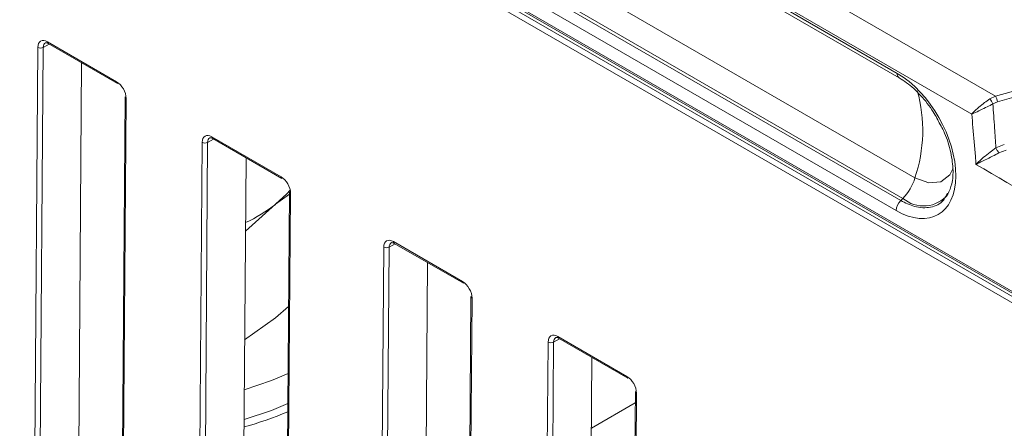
# Model space of a CAD drawing. Header units: millimetres. Extents: x 0 to 2100, y 0 to 1485.
# Tile 89 of 118: x 1351 to 1414, y 1126 to 1152. Entities that reach past the tile are written whole.
import ezdxf

# ---------------------------------------------------------------- set-up
doc = ezdxf.new("R2010")
doc.units = ezdxf.units.MM
doc.header["$LTSCALE"] = 5

msp = doc.modelspace()

# ---------------------------------------------------------------- linework, layer by layer
at = {"color": 7, "linetype": 'Continuous', "lineweight": 15}
for p, q in [((1303.236, 1210.994), (1413.666, 1147.244)), ((1412.144, 1146.091), (1302.323, 1209.489)), ((1464.711, 1105.072), (1310.906, 1193.861)), ((1311.083, 1194.166), (1464.888, 1105.376)), ((1345.461, 1184.431), (1407.333, 1148.713)), ((1345.59, 1184.14), (1407.462, 1148.423)), ((1338.763, 1178.503), (1436.865, 1121.87)), ((1338.822, 1178.366), (1436.931, 1121.729)), ((1346.607, 1177.693), (1408.479, 1141.975)), ((1345.685, 1176.225), (1407.557, 1140.507)), ((1407.7, 1140.65), (1345.828, 1176.367)), ((1407.266, 1139.864), (1345.394, 1175.582)), ((1352.51, 1150.749), (1356.972, 1148.173)), ((1352.561, 1150.632), (1357.024, 1148.056)), ((1351.67, 1121.807), (1351.885, 1150.388)), ((1352.237, 1150.386), (1352.022, 1121.804)), ((1354.52, 1123.812), (1354.712, 1149.391)), ((1357.512, 1147.2), (1357.297, 1118.618)), ((1357.585, 1147.098), (1357.37, 1118.516)), ((1413.309, 1147.066), (1413.666, 1147.244)), ((1413.796, 1146.872), (1413.507, 1146.745)), ((1362.277, 1115.684), (1362.492, 1144.265)), ((1362.844, 1144.263), (1362.629, 1115.681)), ((1363.116, 1144.626), (1367.579, 1142.049)), ((1363.168, 1144.509), (1367.631, 1141.933)), ((1413.698, 1143.905), (1414.241, 1144.13)), ((1414.36, 1143.755), (1413.892, 1143.588)), ((1365.319, 1143.268), (1365.126, 1117.689)), ((1367.223, 1140.266), (1368.118, 1140.911)), ((1368.119, 1141.077), (1367.904, 1112.495)), ((1368.192, 1140.975), (1367.977, 1112.393)), ((1410.483, 1140.828), (1410.579, 1140.992)), ((1365.283, 1138.536), (1367.223, 1140.266)), ((1407.557, 1140.507), (1407.7, 1140.65)), ((1374.828, 1137.865), (1379.29, 1135.289)), ((1374.879, 1137.749), (1379.342, 1135.172)), ((1373.988, 1108.923), (1374.204, 1137.504)), ((1374.556, 1137.502), (1374.34, 1108.92)), ((1377.03, 1136.507), (1376.838, 1110.928)), ((1379.83, 1134.316), (1379.615, 1105.734)), ((1379.903, 1134.214), (1379.688, 1105.632)), ((1368.063, 1133.673), (1367.223, 1132.938)), ((1367.223, 1132.938), (1365.231, 1131.535)), ((1384.595, 1102.8), (1384.81, 1131.381)), ((1385.162, 1131.379), (1384.947, 1102.797)), ((1385.434, 1131.742), (1389.897, 1129.166)), ((1385.486, 1131.625), (1389.949, 1129.049)), ((1387.637, 1130.384), (1387.444, 1104.805)), ((1390.437, 1128.193), (1390.222, 1099.611)), ((1390.51, 1128.091), (1390.295, 1099.509)), ((1390.431, 1127.458), (1387.603, 1125.825))]:
    msp.add_line(p, q, dxfattribs=at)
at = {"color": 8, "linetype": 'Continuous', "lineweight": 15}
for p, q in [((1352.623, 1150.597), (1352.237, 1150.386)), ((1363.23, 1144.474), (1362.844, 1144.263)), ((1374.941, 1137.713), (1374.556, 1137.502)), ((1385.548, 1131.59), (1385.162, 1131.379))]:
    msp.add_line(p, q, dxfattribs=at)
at = {"color": 8, "linetype": 'Continuous', "lineweight": 15, "flags": 128}
msp.add_lwpolyline([(1408.479, 1141.975), (1409.369, 1141.642), (1410.151, 1141.712), (1410.732, 1142.176), (1410.942, 1142.591)], dxfattribs=at)
at = {"color": 7, "linetype": 'Continuous', "lineweight": 15, "flags": 128}
for points in [[(1367.223, 1140.266), (1367.962, 1140.945), (1368.171, 1141.18)], [(1365.206, 1128.302), (1366.968, 1128.894), (1368.031, 1129.351)], [(1365.192, 1126.379), (1366.968, 1126.975), (1368.016, 1127.425)]]:
    msp.add_lwpolyline(points, dxfattribs=at)
at = {"color": 8, "linetype": 'Continuous', "lineweight": 15}
for centre, radius, start, end in [((1352.633, 1150.734), 0.124, 173.24925, 234.77037), ((1407.641, 1148.676), 0.31, 173.17586, 234.90311), ((1399.4, 1145.026), 9.578, 341.4225, 15.52333), ((1363.24, 1144.611), 0.124, 173.24925, 234.77037), ((1409.027, 1142.205), 2.045, 229.52424, 320.55799), ((1374.947, 1137.849), 0.121, 172.28264, 235.73698), ((1385.554, 1131.725), 0.121, 172.28264, 235.73698)]:
    msp.add_arc(centre, radius, start, end, dxfattribs=at)
at = {"color": 7, "linetype": 'Continuous', "lineweight": 15}
for centre, radius, start, end in [((1352.064, 1150.733), 0.388, 242.571, 296.56425), ((1357.096, 1148.158), 0.124, 173.24925, 234.77037), ((1357.635, 1147.21), 0.123, 184.84532, 246.42365), ((1412.194, 1146.159), 1.438, 24.04809, 39.11052), ((1413.089, 1146.835), 0.708, 2.93104, 35.28283), ((1362.671, 1144.609), 0.388, 242.571, 296.56425), ((1415.473, 1144.777), 1.978, 206.16304, 216.94183), ((1367.702, 1142.035), 0.124, 173.24925, 234.77037), ((1405.468, 1142.853), 3.136, 315.35231, 343.73065), ((1368.241, 1141.087), 0.123, 184.84532, 246.42365), ((1361.134, 1148.093), 9.917, 294.76102, 307.88053), ((1408.244, 1139.809), 0.98, 134.55544, 176.77626), ((1374.382, 1137.849), 0.388, 242.571, 296.56425), ((1379.41, 1135.272), 0.121, 172.28264, 235.73698), ((1379.949, 1134.324), 0.119, 183.86183, 247.40714), ((1384.989, 1131.726), 0.388, 242.571, 296.56425), ((1390.017, 1129.149), 0.121, 172.28264, 235.73698), ((1390.559, 1128.203), 0.123, 184.84532, 246.42365), ((1359.972, 1145.564), 20.333, 284.86406, 293.29115)]:
    msp.add_arc(centre, radius, start, end, dxfattribs=at)
for centre, major_axis, ratio, start_param, end_param in [((1352.504, 1150.031), (-0.432, 0.761), 0.582353, 5.502308, 7.073028), ((1407.299, 1144.289), (-2.662, 4.693), 0.582397, 2.360722, 5.502314), ((1356.967, 1147.455), (-0.432, 0.761), 0.582442, 3.931513, 5.502233), ((1363.111, 1143.908), (-0.432, 0.761), 0.582353, 5.502308, 7.073028), ((1367.573, 1141.332), (-0.432, 0.761), 0.582442, 3.931513, 5.502233), ((1374.822, 1137.147), (-0.432, 0.761), 0.582353, 5.502308, 7.073028), ((1379.285, 1134.571), (-0.432, 0.761), 0.582442, 3.931513, 5.502233), ((1385.429, 1131.024), (-0.432, 0.761), 0.582353, 5.502308, 7.073028), ((1389.891, 1128.448), (-0.432, 0.761), 0.582442, 3.931513, 5.502233)]:
    msp.add_ellipse(centre, major_axis=major_axis, ratio=ratio, start_param=start_param, end_param=end_param, dxfattribs=at)
at = {"color": 8, "linetype": 'Continuous', "lineweight": 15}
for centre in [(1352.681, 1150.131), (1363.288, 1144.008), (1374.999, 1137.247), (1385.606, 1131.124)]:
    msp.add_ellipse(centre, major_axis=(-0.312, 0.542), ratio=0.582321, start_param=6.270975, end_param=7.069493, dxfattribs=at)
at = {"color": 7, "linetype": 'Continuous', "lineweight": 15}
for points, knots in [([(1413.666, 1147.244), (1424.425, 1150.242), (1442.019, 1155.145), (1466.019, 1162.449), (1484.298, 1168.539), (1500.647, 1174.626), (1515.069, 1180.654), (1528.818, 1187.19), (1541.699, 1194.262), (1553.375, 1201.854), (1563.785, 1209.907), (1573.297, 1218.22), (1582.194, 1226.769), (1590.711, 1235.45), (1598.892, 1243.958), (1606.943, 1252.222), (1615.027, 1260.194), (1623.563, 1268.004), (1632.819, 1275.672), (1643.102, 1283.047), (1654.412, 1290.07), (1666.471, 1296.667), (1680.64, 1303.539), (1697.023, 1310.561), (1715.597, 1317.703), (1734.653, 1324.429), (1754.002, 1330.877), (1766.989, 1335.087), (1773.479, 1337.19)], [0, 0, 0, 0, 0.071885, 0.117566, 0.163238, 0.198848, 0.234595, 0.270327, 0.305954, 0.341464, 0.376023, 0.410615, 0.445278, 0.479972, 0.514617, 0.546709, 0.578818, 0.610898, 0.642952, 0.676192, 0.709505, 0.74284, 0.776109, 0.820816, 0.865559, 0.910369, 0.95521, 1, 1, 1, 1]), ([(1773.625, 1336.806), (1765.536, 1334.215), (1749.355, 1329.031), (1725.311, 1320.962), (1705.705, 1313.763), (1690.467, 1307.578), (1678.858, 1302.49), (1667.198, 1296.885), (1655.6, 1290.666), (1644.589, 1283.938), (1634.358, 1276.675), (1624.811, 1268.941), (1615.915, 1260.858), (1607.434, 1252.536), (1598.43, 1243.31), (1588.76, 1233.243), (1578.009, 1222.458), (1568.398, 1213.672), (1560.075, 1206.867), (1553.45, 1201.899), (1546.4, 1197.118), (1538.886, 1192.539), (1530.934, 1188.18), (1522.552, 1183.987), (1513.8, 1179.97), (1501.645, 1174.83), (1485.811, 1168.857), (1466.136, 1162.251), (1450.07, 1157.319), (1432.627, 1152.184), (1421.868, 1149.149), (1413.796, 1146.872)], [0, 0, 0, 0, 0.0558164, 0.1116452, 0.1676267, 0.195715, 0.2238013, 0.2553665, 0.287022, 0.319033, 0.3517837, 0.3845416, 0.417982, 0.4515735, 0.4851805, 0.5283673, 0.5715598, 0.6148675, 0.6366162, 0.6583628, 0.6801905, 0.7020172, 0.72407, 0.7461245, 0.7687152, 0.791307, 0.836726, 0.882377, 0.9281061, 0.9460583, 1, 1, 1, 1]), ([(1352.375, 1150.673), (1352.378, 1150.676), (1352.389, 1150.684), (1352.443, 1150.689), (1352.526, 1150.649), (1352.561, 1150.632)], [0, 0, 0, 0, 0.2209355, 0.6633002, 1, 1, 1, 1]), ([(1407.462, 1148.423), (1407.621, 1148.323), (1408.087, 1148.032), (1408.858, 1147.315), (1409.616, 1146.371), (1409.962, 1145.686), (1410.102, 1145.41)], [0, 0, 0, 0, 0.1608185, 0.4727258, 0.7870842, 1, 1, 1, 1]), ([(1412.144, 1146.091), (1412.145, 1146.092), (1412.148, 1146.096), (1412.159, 1146.107), (1412.189, 1146.14), (1412.22, 1146.173), (1412.344, 1146.299), (1412.566, 1146.504), (1412.948, 1146.814), (1413.196, 1146.987), (1413.309, 1147.066)], [0, 0, 0, 0, 0.004563, 0.014687, 0.043182, 0.128349, 0.132369, 0.481357, 0.761607, 1, 1, 1, 1]), ([(1413.507, 1146.745), (1413.384, 1146.681), (1413.116, 1146.542), (1412.675, 1146.327), (1412.403, 1146.202), (1412.245, 1146.133), (1412.204, 1146.116), (1412.164, 1146.099), (1412.15, 1146.093), (1412.145, 1146.091), (1412.144, 1146.091)], [0, 0, 0, 0, 0.238393, 0.518646, 0.867797, 0.871652, 0.956816, 0.985312, 0.995437, 1, 1, 1, 1]), ([(1413.507, 1146.745), (1413.542, 1146.226), (1413.606, 1145.279), (1413.669, 1144.332), (1413.698, 1143.905)], [0, 0, 0, 0, 0.548443, 1, 1, 1, 1]), ([(1412.415, 1142.845), (1412.401, 1143.012), (1412.335, 1143.807), (1412.245, 1144.888), (1412.168, 1145.804), (1412.144, 1146.091)], [0, 0, 0, 0, 0.153705, 0.734943, 1, 1, 1, 1]), ([(1410.102, 1145.41), (1410.176, 1145.28), (1410.475, 1144.75), (1410.782, 1143.753), (1410.97, 1142.568), (1410.9, 1141.56), (1410.694, 1141.13), (1410.596, 1140.926)], [0, 0, 0, 0, 0.077891, 0.316958, 0.554183, 0.788573, 1, 1, 1, 1]), ([(1362.981, 1144.55), (1362.985, 1144.553), (1362.995, 1144.561), (1363.05, 1144.566), (1363.132, 1144.526), (1363.168, 1144.509)], [0, 0, 0, 0, 0.220935, 0.6633, 1, 1, 1, 1]), ([(1412.415, 1142.845), (1412.416, 1142.847), (1412.438, 1142.869), (1412.573, 1143.004), (1412.851, 1143.257), (1413.282, 1143.609), (1413.571, 1143.814), (1413.698, 1143.905)], [0, 0, 0, 0, 0.004464, 0.077734, 0.467811, 0.765881, 1, 1, 1, 1]), ([(1413.892, 1143.588), (1413.755, 1143.515), (1413.441, 1143.349), (1412.948, 1143.1), (1412.614, 1142.938), (1412.444, 1142.859), (1412.417, 1142.846), (1412.415, 1142.845)], [0, 0, 0, 0, 0.234113, 0.532189, 0.922267, 0.995536, 1, 1, 1, 1]), ([(1470.635, 1104.605), (1470.055, 1105.034), (1465.434, 1108.443), (1456.751, 1114.667), (1443.209, 1123.903), (1428.426, 1133.434), (1417.7, 1139.739), (1412.415, 1142.845)], [0, 0, 0, 0, 0.030121, 0.239728, 0.449335, 0.728679, 1, 1, 1, 1]), ([(1374.693, 1137.789), (1374.696, 1137.792), (1374.707, 1137.8), (1374.761, 1137.805), (1374.844, 1137.765), (1374.879, 1137.749)], [0, 0, 0, 0, 0.220935, 0.6633, 1, 1, 1, 1]), ([(1385.299, 1131.666), (1385.303, 1131.669), (1385.313, 1131.677), (1385.368, 1131.682), (1385.45, 1131.642), (1385.486, 1131.625)], [0, 0, 0, 0, 0.2209355, 0.6633002, 1, 1, 1, 1])]:
    msp.add_open_spline(points, degree=3, knots=knots, dxfattribs=at)
at = {"color": 8, "linetype": 'Continuous', "lineweight": 15}
msp.add_open_spline([(1407.557, 1140.507), (1407.856, 1140.361), (1408.538, 1140.028), (1409.505, 1140.028), (1410.214, 1140.311), (1410.429, 1140.726), (1410.483, 1140.828)], degree=3, knots=[0, 0, 0, 0, 0.251179, 0.572746, 0.894314, 1, 1, 1, 1], dxfattribs=at)

doc.saveas('drawing.dxf')
